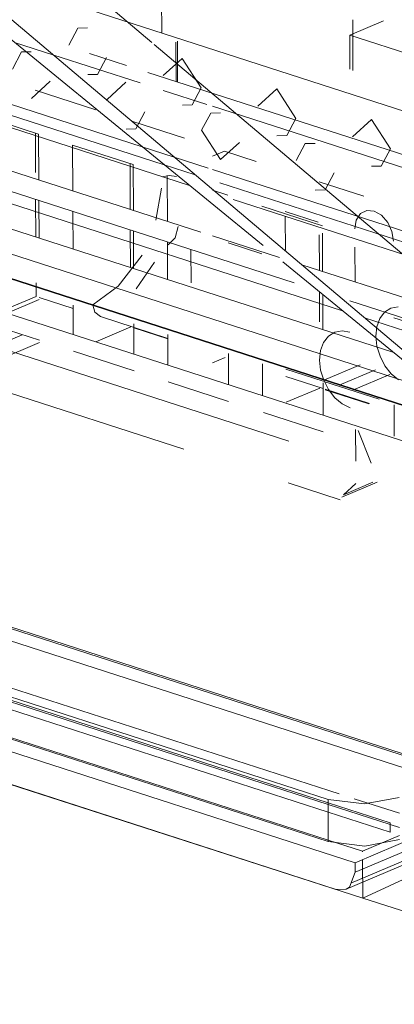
# Model space of a CAD drawing. Header units: millimetres. Extents: x -121 to 39028, y 270 to 28264.
# Tile 93 of 97: x 16485.59 to 16493.03, y 22099.42 to 22118.94. Entities that reach past the tile are written whole.
import ezdxf

# ---------------------------------------------------------------- set-up
doc = ezdxf.new("R2010")
doc.units = ezdxf.units.MM
for name, color, linetype, lineweight in [('G-XREF-____-OTLN', 8, 'Continuous', 9), ('M-EQPM-____-OTLN', 50, 'Continuous', 20), ('P-PIPE-____-OTLN', 3, 'Continuous', 20)]:
    doc.layers.add(name, color=color, linetype=linetype, lineweight=lineweight)

# ---------------------------------------------------------------- blocks, each defined once
blk = doc.blocks.new('City Class FR - City Class F_iam-V121-3D Water Left')
at = {"layer": 'G-XREF-____-OTLN'}
for p, q in [((-13383.283, 22112.338), (-13514.469, 22154.669)), ((-13512.925, 22154.674), (-13384.299, 22113.169)), ((-13449.842, 22136.287), (-13388.277, 22116.421)), ((-13448.216, 22132.313), (-13381.307, 22110.723)), ((-13381.272, 22110.695), (-13448.216, 22132.296)), ((-13384.587, 22103.479), (-13458.164, 22127.221)), ((-13382.48, 22103.907), (-13454.586, 22127.175)), ((-13384.583, 22102.643), (-13458.161, 22126.385)), ((-13454.207, 22126.125), (-13384.367, 22103.589)), ((-13384.586, 22103.381), (-13454.056, 22125.798)), ((-13384.053, 22102.222), (-13455.377, 22125.237)), ((-13387.839, 22116.063), (-13410.198, 22123.278)), ((-13408.515, 22121.633), (-13387.111, 22114.726)), ((-13387.892, 22119.766), (-13387.888, 22118.674)), ((-13372.63, 22113.751), (-13389.522, 22119.201)), ((-13391.31, 22118.9), (-13385.878, 22114.46)), ((-13389.734, 22118.436), (-13389.554, 22118.775)), ((-13389.554, 22118.775), (-13389.36, 22118.779)), ((-13384.157, 22118.635), (-13383.487, 22118.919)), ((-13381.357, 22117.731), (-13384.157, 22118.635)), ((-13384.157, 22118.635), (-13384.154, 22117.961)), ((-13390.045, 22118.244), (-13390.808, 22118.49)), ((-13387.602, 22117.714), (-13387.605, 22118.494)), ((-13387.578, 22118.515), (-13387.575, 22117.705)), ((-13390.67, 22118.301), (-13390.85, 22117.962)), ((-13390.476, 22118.305), (-13390.67, 22118.301)), ((-13388.313, 22117.685), (-13390.045, 22118.244)), ((-13388.59, 22118.033), (-13389.319, 22118.268)), ((-13388.983, 22118.193), (-13389.163, 22117.854)), ((-13387.857, 22117.83), (-13387.483, 22118.173)), ((-13387.483, 22118.173), (-13387.106, 22117.588)), ((-13402.215, 22117.95), (-13382.279, 22111.518)), ((-13382.279, 22111.518), (-13402.215, 22117.95)), ((-13389.163, 22117.854), (-13389.356, 22117.85)), ((-13378.433, 22114.755), (-13388.164, 22117.895)), ((-13390.473, 22117.376), (-13390.099, 22117.719)), ((-13388.599, 22117.699), (-13388.973, 22117.356)), ((-13387.106, 22117.588), (-13387.286, 22117.249)), ((-13385.98, 22117.224), (-13385.606, 22117.568)), ((-13385.606, 22117.568), (-13385.229, 22116.982)), ((-13392.712, 22117.389), (-13387.34, 22115.655)), ((-13390.397, 22117.543), (-13389.194, 22117.155)), ((-13386.99, 22117.258), (-13387.859, 22117.539)), ((-13387.286, 22117.249), (-13387.479, 22117.245)), ((-13374.7, 22113.293), (-13386.881, 22117.223)), ((-13388.402, 22116.775), (-13388.222, 22117.114)), ((-13386.916, 22117.089), (-13387.096, 22116.75)), ((-13386.723, 22117.094), (-13386.916, 22117.089)), ((-13385.229, 22116.982), (-13385.409, 22116.643)), ((-13391.042, 22116.902), (-13390.33, 22116.672)), ((-13388.481, 22116.925), (-13387.438, 22116.588)), ((-13384.103, 22116.619), (-13383.729, 22116.962)), ((-13383.729, 22116.962), (-13383.352, 22116.376)), ((-13390.391, 22115.907), (-13390.394, 22116.693)), ((-13390.33, 22116.672), (-13390.326, 22115.763)), ((-13388.596, 22116.771), (-13388.402, 22116.775)), ((-13387.096, 22116.75), (-13386.719, 22116.165)), ((-13385.409, 22116.643), (-13385.602, 22116.639)), ((-13389.656, 22116.455), (-13388.453, 22116.067)), ((-13389.653, 22115.546), (-13389.656, 22116.455)), ((-13388.277, 22116.421), (-13387.642, 22116.216)), ((-13386.719, 22116.165), (-13386.345, 22116.508)), ((-13385.039, 22116.484), (-13385.219, 22116.145)), ((-13384.846, 22116.488), (-13385.039, 22116.484)), ((-13387.642, 22116.216), (-13386.969, 22115.999)), ((-13386.643, 22116.332), (-13386.881, 22116.231)), ((-13386.643, 22116.332), (-13386.012, 22116.128)), ((-13383.352, 22116.376), (-13383.532, 22116.037)), ((-13388.513, 22115.179), (-13388.517, 22116.087)), ((-13388.453, 22116.067), (-13388.449, 22115.158)), ((-13387.225, 22115.865), (-13387.839, 22116.063)), ((-13383.532, 22116.037), (-13383.725, 22116.033)), ((-13387.877, 22115.826), (-13387.739, 22115.851)), ((-13387.776, 22114.941), (-13387.779, 22115.849)), ((-13387.739, 22115.851), (-13387.594, 22115.833)), ((-13386.881, 22115.971), (-13377.219, 22112.853)), ((-13384.648, 22115.563), (-13384.468, 22115.902)), ((-13380.745, 22113.774), (-13386.736, 22115.707)), ((-13384.766, 22115.726), (-13383.877, 22115.439)), ((-13387.895, 22115.6), (-13388.008, 22114.968)), ((-13386.881, 22115.559), (-13386.576, 22115.461)), ((-13384.842, 22115.559), (-13384.648, 22115.563)), ((-13390.386, 22114.63), (-13390.389, 22115.378)), ((-13390.325, 22115.357), (-13390.322, 22114.61)), ((-13386.471, 22115.375), (-13378.152, 22112.69)), ((-13385.902, 22115.244), (-13384.699, 22114.855)), ((-13389.648, 22114.392), (-13389.651, 22115.14)), ((-13384.785, 22114.927), (-13385.436, 22115.137)), ((-13385.436, 22115.031), (-13385.433, 22114.368)), ((-13383.946, 22115.094), (-13384.028, 22114.967)), ((-13383.822, 22115.157), (-13383.946, 22115.094)), ((-13383.676, 22115.146), (-13383.822, 22115.157)), ((-13383.529, 22115.062), (-13383.676, 22115.146)), ((-13383.404, 22114.92), (-13383.529, 22115.062)), ((-13384.028, 22114.967), (-13384.056, 22114.796)), ((-13383.321, 22114.739), (-13383.404, 22114.92)), ((-13388.509, 22114.025), (-13388.512, 22114.772)), ((-13388.448, 22114.751), (-13388.445, 22114.004)), ((-13386.881, 22114.652), (-13385.553, 22114.223)), ((-13384.759, 22113.967), (-13384.762, 22114.674)), ((-13384.698, 22114.709), (-13384.695, 22113.947)), ((-13383.291, 22114.549), (-13383.321, 22114.739)), ((-13387.771, 22113.787), (-13387.774, 22114.534)), ((-13386.572, 22114.516), (-13385.899, 22114.299)), ((-13388.278, 22114.274), (-13388.753, 22113.653)), ((-13387.308, 22114.384), (-13387.306, 22113.722)), ((-13384.055, 22114.428), (-13384.052, 22113.739)), ((-13387.449, 22110.422), (-13398.727, 22114.061)), ((-13388.034, 22114.134), (-13388.396, 22113.602)), ((-13385.486, 22114.139), (-13379.859, 22109.539)), ((-13385.11, 22114.081), (-13377.199, 22111.528)), ((-13394.896, 22113.659), (-13385.365, 22110.584)), ((-13390.381, 22113.453), (-13390.382, 22113.722)), ((-13388.753, 22113.653), (-13389.256, 22113.286)), ((-13384.755, 22112.95), (-13384.758, 22113.544)), ((-13384.693, 22113.492), (-13384.691, 22112.793)), ((-13391.075, 22113.159), (-13390.381, 22113.453)), ((-13390.952, 22113.119), (-13390.317, 22113.389)), ((-13389.644, 22113.215), (-13390.317, 22113.433)), ((-13389.642, 22112.696), (-13389.644, 22113.282)), ((-13384.154, 22113.366), (-13381.112, 22112.384)), ((-13381.112, 22112.384), (-13384.154, 22113.366)), ((-13383.56, 22113.015), (-13383.465, 22113.139)), ((-13383.465, 22113.139), (-13383.34, 22113.217)), ((-13383.34, 22113.217), (-13383.194, 22113.245)), ((-13390.314, 22112.583), (-13391.517, 22112.971)), ((-13389.105, 22113.052), (-13387.767, 22112.62)), ((-13388.44, 22112.908), (-13388.438, 22112.308)), ((-13383.864, 22113.029), (-13377.369, 22110.933)), ((-13383.62, 22112.853), (-13383.56, 22113.015)), ((-13381.189, 22112.353), (-13383.285, 22113.029)), ((-13390.655, 22112.693), (-13391.774, 22112.217)), ((-13389.198, 22112.553), (-13388.504, 22112.848)), ((-13387.767, 22112.61), (-13388.44, 22112.827)), ((-13387.765, 22112.09), (-13387.767, 22112.699)), ((-13384.456, 22112.743), (-13384.581, 22112.665)), ((-13384.31, 22112.771), (-13384.456, 22112.743)), ((-13384.154, 22112.746), (-13384.31, 22112.771)), ((-13383.64, 22112.666), (-13383.62, 22112.853)), ((-13391.282, 22112.128), (-13390.314, 22112.539)), ((-13384.677, 22112.541), (-13384.737, 22112.379)), ((-13384.581, 22112.665), (-13384.677, 22112.541)), ((-13383.619, 22112.466), (-13383.64, 22112.666)), ((-13388.437, 22111.977), (-13389.64, 22112.365)), ((-13386.564, 22112.324), (-13386.561, 22111.702)), ((-13384.737, 22112.379), (-13384.757, 22112.192)), ((-13383.557, 22112.265), (-13383.619, 22112.466)), ((-13386.881, 22112.134), (-13386.627, 22112.242)), ((-13385.888, 22111.485), (-13385.89, 22112.115)), ((-13384.757, 22112.192), (-13384.735, 22111.992)), ((-13384.672, 22111.792), (-13383.953, 22112.097)), ((-13383.461, 22112.079), (-13383.557, 22112.265)), ((-13385.424, 22112.01), (-13384.687, 22111.772)), ((-13384.735, 22111.992), (-13384.674, 22111.791)), ((-13384.368, 22111.694), (-13383.647, 22112)), ((-13384.083, 22111.602), (-13383.361, 22111.908)), ((-13383.335, 22111.919), (-13383.461, 22112.079)), ((-13383.188, 22111.797), (-13383.335, 22111.919)), ((-13386.56, 22111.371), (-13387.763, 22111.76)), ((-13385.424, 22111.864), (-13384.686, 22111.626)), ((-13384.687, 22111.741), (-13384.684, 22111.096)), ((-13384.674, 22111.791), (-13384.577, 22111.605)), ((-13384.674, 22111.768), (-13383.573, 22111.413)), ((-13385.418, 22111.353), (-13384.75, 22111.636)), ((-13384.646, 22111.613), (-13383.768, 22111.33)), ((-13383.782, 22111.324), (-13384.645, 22111.602)), ((-13384.577, 22111.605), (-13384.451, 22111.445)), ((-13384.451, 22111.445), (-13384.305, 22111.323)), ((-13384.305, 22111.323), (-13384.148, 22111.247)), ((-13384.683, 22110.766), (-13385.87, 22111.149)), ((-13383.276, 22110.679), (-13383.278, 22111.303)), ((-13384.041, 22110.817), (-13384.039, 22110.189)), ((-13402.143, 22110.497), (-13382.934, 22104.299)), ((-13402.029, 22110.494), (-13382.894, 22104.319)), ((-13384.346, 22109.421), (-13385.377, 22109.754)), ((-13384.314, 22109.47), (-13383.611, 22109.768)), ((-13384.282, 22109.519), (-13383.697, 22109.767)), ((-13403.771, 22109.602), (-13384.586, 22103.411)), ((-13384.037, 22109.744), (-13384.282, 22109.519)), ((-13403.841, 22109.439), (-13384.586, 22103.225)), ((-13406.95, 22108.961), (-13383.9, 22101.523)), ((-13405.823, 22108.597), (-13384.425, 22101.693)), ((-13402.215, 22108.361), (-13384.583, 22102.671)), ((-13384.583, 22102.643), (-13384.587, 22103.479)), ((-13384.586, 22103.411), (-13383.357, 22103.014)), ((-13383.173, 22102.925), (-13384.586, 22103.381)), ((-13384.071, 22103.493), (-13383.174, 22103.204)), ((-13384.586, 22103.225), (-13383.356, 22102.828)), ((-13384.133, 22101.817), (-13381.045, 22103.128)), ((-13381.226, 22103.236), (-13384.052, 22102.036)), ((-13384.232, 22101.697), (-13380.969, 22103.082)), ((-13383.9, 22101.523), (-13380.773, 22102.966)), ((-13383.356, 22102.828), (-13383.357, 22103.014)), ((-13382.731, 22102.783), (-13384.053, 22102.222)), ((-13383.903, 22102.452), (-13383.172, 22102.762)), ((-13384.583, 22102.671), (-13383.903, 22102.452)), ((-13383.903, 22102.44), (-13383.903, 22102.452)), ((-13384.052, 22102.036), (-13384.053, 22102.222)), ((-13383.9, 22101.523), (-13383.903, 22102.285)), ((-13384.052, 22102.036), (-13384.16, 22101.743)), ((-13384.232, 22101.697), (-13384.425, 22101.693)), ((-13384.16, 22101.743), (-13384.232, 22101.697)), ((-13371.746, 22097.601), (-13383.9, 22101.523))]:
    blk.add_line(p, q, dxfattribs=at)
for points in [[(-13379.648, 22109.471, 0), (-13413.754, 22120.477, 0), (-13447.861, 22131.482, 0), (-13481.968, 22142.488, 0), (-13516.075, 22153.493, 0)], [(-13516.075, 22153.493, 0), (-13481.968, 22142.488, 0), (-13447.861, 22131.482, 0), (-13413.754, 22120.477, 0), (-13379.648, 22109.471, 0)], [(-13493.818, 22148.752, 0), (-13480.654, 22144.504, 0), (-13447.332, 22133.752, 0), (-13414.01, 22123, 0), (-13385.258, 22113.722, 0)], [(-13385.258, 22113.722, 0), (-13414.01, 22123, 0), (-13447.332, 22133.752, 0), (-13480.654, 22144.504, 0), (-13493.818, 22148.752, 0)], [(-13379.648, 22109.471, 0), (-13385.451, 22114.368, 0), (-13391.254, 22119.264, 0), (-13397.057, 22124.161, 0), (-13402.861, 22129.057, 0)], [(-13388.086, 22118.49, 0), (-13391.786, 22121.611, 0), (-13395.485, 22124.733, 0), (-13396.438, 22125.537, 0)], [(-13380.687, 22112.247, 0), (-13384.387, 22115.369, 0), (-13388.039, 22118.45, 0)], [(-13387.761, 22114.474, 0), (-13387.621, 22114.615, 0), (-13387.564, 22114.837, 0)], [(-13389.256, 22113.286, 0), (-13389.212, 22113.141, 0), (-13389.105, 22113.052, 0)], [(-13383.175, 22103.517, 0), (-13383.862, 22103.39, 0), (-13384.587, 22103.479, 0)], [(-13383.172, 22102.682, 0), (-13383.859, 22102.554, 0), (-13384.583, 22102.643, 0)]]:
    blk.add_polyline3d(points, dxfattribs=at)
blk = doc.blocks.new('City Class FR - City Class 25 FR-V122-3D Water Left')
blk.add_blockref('City Class FR - City Class F_iam-V121-3D Water Left', (0, 0))
blk = doc.blocks.new('ADSK_Полипропилен_Муфта с накидной гайкой - 25 х 3_4_-V124-3D Water Left')
at = {"layer": 'P-PIPE-____-OTLN', "color": 7}
for p, q in [((-13384.099, 22118.937), (-13384.095, 22117.935)), ((-13383.732, 22110.148), (-13383.991, 22110.794))]:
    blk.add_line(p, q, dxfattribs=at)

msp = doc.modelspace()

# ---------------------------------------------------------------- block references
at = {"layer": 'M-EQPM-____-OTLN'}
msp.add_blockref('City Class FR - City Class 25 FR-V122-3D Water Left', (29876.3, 0), dxfattribs=at)
at = {"layer": 'P-PIPE-____-OTLN', "color": 7}
msp.add_blockref('ADSK_Полипропилен_Муфта с накидной гайкой - 25 х 3_4_-V124-3D Water Left', (29876.3, 0), dxfattribs=at)

doc.saveas('drawing.dxf')
